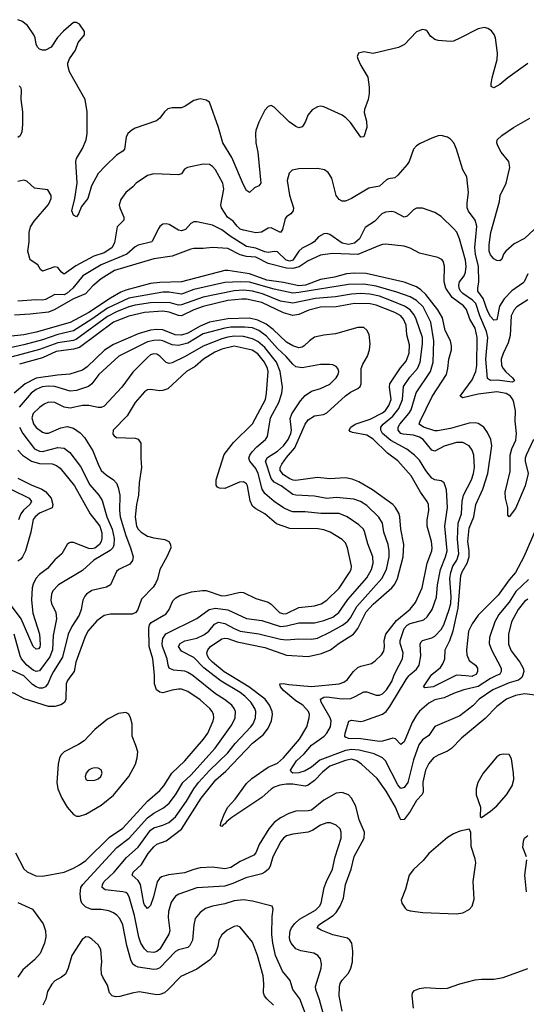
# Model space of a CAD drawing. Header units: inches. Extents: x 1839270 to 1929235, y 762242 to 910350.
# Tile 58 of 256: x 1872603 to 1875881, y 797875 to 804247. Entities that reach past the tile are written whole.
import ezdxf

# ---------------------------------------------------------------- set-up
doc = ezdxf.new("R2010")
doc.units = ezdxf.units.IN
doc.header["$MEASUREMENT"] = 0
doc.layers.add('B8779', color=7, linetype='Continuous')
doc.layers.add('B8870', color=7, linetype='Continuous')

msp = doc.modelspace()

# ---------------------------------------------------------------- linework, layer by layer
at = {"layer": 'B8779', "color": 5}
for points, elevation in [([(1872933.2, 800000), (1872911.1, 799970), (1872904.1, 799950), (1872902.4, 799850), (1872891.7, 799828.3), (1872870, 799814.2), (1872830, 799802.9), (1872790, 799802.4), (1872631.9, 799851.9), (1872570, 799886.8), (1872550, 799892.2), (1872490, 799897.4), (1872430, 799885.1), (1872410, 799886.3), (1872390, 799894.7), (1872370, 799913.6), (1872357.7, 799950), (1872356.7, 800000)], 880), ([(1872576.1, 798856.1), (1872630, 798752.2), (1872651.9, 798731.9), (1872707.3, 798707.3), (1872750, 798703.6), (1872890, 798731.1), (1872950, 798756.8), (1872990, 798777.7), (1873030, 798806), (1873183.9, 798956.1), (1873270, 799014.6), (1873430, 799189.5), (1873510, 799258), (1873536.1, 799290), (1873588.2, 799371.8), (1873671.2, 799450), (1873791.9, 799590), (1873819.2, 799630), (1873854.9, 799710), (1873859.5, 799730), (1873857.3, 799750), (1873849.1, 799770), (1873833.7, 799790), (1873770, 799845.9), (1873690, 799899.1), (1873650, 799914.6), (1873630, 799914.6), (1873590, 799908.4), (1873530, 799891.2), (1873510, 799894.3), (1873488.5, 799910), (1873475.6, 799950), (1873474.2, 800000)], 880), ([(1872807.1, 800000), (1872786, 799954), (1872769.7, 799930.3), (1872750, 799921.5), (1872730, 799922), (1872709, 799929), (1872684.9, 799944.9), (1872630, 799999.9)], 860), ([(1874475.1, 797750), (1874414.9, 797910), (1874369.8, 797970), (1874352.3, 798030), (1874303.4, 798090), (1874258.7, 798190), (1874240.4, 798270), (1874233.3, 798326.7), (1874237, 798443), (1874242.9, 798490), (1874236, 798510), (1874110, 798543.1), (1874050, 798551.3), (1873990, 798544.2), (1873930, 798525), (1873849.5, 798510.5), (1873804.5, 798495.5), (1873770.3, 798470), (1873739, 798430), (1873729.2, 798390), (1873721.3, 798290), (1873704.7, 798255.3), (1873690, 798242), (1873630, 798228.4), (1873610, 798217.5), (1873510, 798111.2), (1873490, 798102.4), (1873470, 798099.9), (1873370, 798115), (1873350, 798123.7), (1873335.9, 798135.9), (1873322.8, 798162.8), (1873296.7, 798256.7), (1873271.1, 798390), (1873250, 798429.7), (1873232, 798452), (1873210, 798467.9), (1873179.7, 798479.7), (1873130, 798487.8), (1873070, 798488.2), (1873030, 798503), (1873005.7, 798530), (1872998.7, 798550), (1872994.1, 798590), (1872999.1, 798630), (1873010.6, 798650), (1873230.9, 798889.1), (1873310.5, 798949.5), (1873430, 799081.8), (1873470, 799111.7), (1873533.5, 799146.5), (1873570, 799176.8), (1873610.9, 799230), (1873659.4, 799310), (1873710, 799359), (1873867.1, 799532.9), (1873976, 799684), (1873998, 799730), (1873998.7, 799770), (1873991.4, 799790), (1873975.5, 799810), (1873927.5, 799847.5), (1873870, 799884.1), (1873724.6, 800000)], 860), ([(1874570, 797803.7), (1874543.2, 797903.2), (1874517.9, 797970), (1874517, 797990), (1874553.8, 798110), (1874555.3, 798135.3), (1874548.7, 798168.7), (1874531.8, 798191.8), (1874506.2, 798206.2), (1874421.4, 798221.4), (1874390, 798234.6), (1874358.5, 798270), (1874349.9, 798290), (1874347.5, 798310), (1874352.4, 798350), (1874361.5, 798370), (1874382.5, 798397.5), (1874414.3, 798425.7), (1874516.5, 798483.5), (1874542.6, 798510), (1874552.9, 798530), (1874573.7, 798630), (1874588.2, 798670), (1874627.3, 798750), (1874643.1, 798830), (1874681.8, 798950), (1874683.9, 798990), (1874675.6, 799010), (1874650, 799035.3), (1874613.2, 799050), (1874590, 799049.8), (1874550, 799035), (1874498.5, 799001.5), (1874470, 798988.7), (1874370, 798976.5), (1874330, 798964.4), (1874309.2, 798950), (1874292, 798928), (1874241.3, 798830), (1874223.2, 798770), (1874211.8, 798750), (1874190, 798730.6), (1874170, 798720.2), (1874065.9, 798694.1), (1873982.6, 798657.4), (1873930, 798640.7), (1873750, 798628.4), (1873631.6, 798588.4), (1873610, 798575.3), (1873583.7, 798536.3), (1873565, 798475), (1873563.7, 798436.3), (1873573.2, 798350), (1873568, 798330), (1873510, 798231.5), (1873490, 798216.3), (1873470, 798209.3), (1873430, 798213.8), (1873410, 798234.2), (1873386.3, 798270), (1873373.6, 798310), (1873346.4, 798450), (1873311.4, 798571.4), (1873300.3, 798590), (1873290, 798597.9), (1873270, 798603.4), (1873155, 798615), (1873136.1, 798630), (1873138, 798650), (1873150, 798670.9), (1873214.9, 798730), (1873293.9, 798826.1), (1873368.4, 798891.6), (1873450, 799002.1), (1873470, 799016.6), (1873530, 799035.5), (1873567.3, 799052.7), (1873610, 799088.3), (1873683.1, 799190), (1873728.9, 799270), (1873758.9, 799310), (1873830, 799389), (1873950, 799502.5), (1873996.2, 799563.8), (1874099.2, 799670), (1874113, 799690), (1874128.6, 799730), (1874130.5, 799770), (1874123.4, 799790), (1874097.3, 799830), (1874059.9, 799870), (1874030, 799893.3), (1873905.6, 799965.6), (1873861.9, 800000)], 840), ([(1874688.3, 797830), (1874670.6, 797930), (1874671.3, 797988.7), (1874677, 798010), (1874688.8, 798031.2), (1874730, 798075.6), (1874745.7, 798110), (1874755.4, 798150), (1874758.6, 798218.6), (1874752, 798270), (1874739.7, 798290), (1874723.3, 798303.3), (1874630, 798324.5), (1874553.9, 798353.9), (1874528.5, 798370), (1874538, 798390), (1874631.2, 798448.8), (1874650.5, 798470), (1874675.4, 798510), (1874697.9, 798562.1), (1874711.5, 798650), (1874746.6, 798750), (1874767.7, 798832.3), (1874831.2, 798950), (1874833.7, 798990), (1874799, 799070), (1874777, 799157), (1874750.7, 799210), (1874730, 799229.8), (1874690, 799245), (1874650, 799240.8), (1874570, 799196), (1874490, 799132.5), (1874470, 799126.8), (1874390, 799124.6), (1874344.2, 799110), (1874290, 799082.8), (1874250, 799051.2), (1874215.8, 799010), (1874152.6, 798910), (1874130, 798855.4), (1874118.7, 798841.3), (1874030, 798798.5), (1873970, 798760.6), (1873930, 798751.4), (1873850, 798762.3), (1873770, 798757.4), (1873730, 798748.2), (1873670, 798725.7), (1873566.1, 798713.9), (1873520.9, 798699.1), (1873507, 798690), (1873492.7, 798667.3), (1873469.4, 798570.6), (1873450, 798515.1), (1873430, 798494.5), (1873410, 798518.4), (1873406.6, 798530), (1873385.3, 798650), (1873370, 798676.2), (1873331, 798710), (1873336.4, 798730), (1873390, 798779.4), (1873434.7, 798850), (1873470, 798894.1), (1873490, 798910.8), (1873550, 798932.4), (1873650.5, 799009.5), (1873777.7, 799210), (1873872.5, 799327.5), (1873936.4, 799383.6), (1874110, 799566.1), (1874179.3, 799620.7), (1874210, 799661.5), (1874232.1, 799710), (1874238.1, 799750), (1874235.4, 799770), (1874219, 799810), (1874191.7, 799850), (1874085.8, 799930), (1873969.3, 800000)], 820), ([(1876006.2, 799866.2), (1875870, 799884.6), (1875810, 799872.6), (1875753.6, 799850), (1875690, 799803.4), (1875614.5, 799725.5), (1875462.3, 799597.7), (1875395.8, 799530), (1875370, 799512.8), (1875310, 799488.2), (1875279.6, 799470), (1875250, 799433.5), (1875228.9, 799390), (1875212.3, 799312.3), (1875213.6, 799250), (1875206.5, 799233.5), (1875170, 799193.8), (1875130, 799122.6), (1875090, 799071.8), (1875070, 799069.7), (1875061.8, 799081.7), (1875034.7, 799150), (1874974.9, 799254.9), (1874915.9, 799335.8), (1874815, 799430), (1874785, 799450), (1874750, 799460.7), (1874710, 799453.9), (1874610, 799415.6), (1874561.9, 799378.1), (1874510, 799322.8), (1874470, 799294), (1874450, 799287.7), (1874370, 799300.1), (1874330, 799299.6), (1874286.4, 799293.6), (1874250, 799281.3), (1874230, 799268.1), (1874170, 799212.5), (1873975.4, 799084.6), (1873942.2, 799057.8), (1873930, 799042), (1873920.9, 799039.1), (1873910, 799026.6), (1873907, 799027), (1873902, 799030), (1873903.7, 799050), (1873927.4, 799110), (1873949.9, 799150), (1873997.2, 799202.8), (1874070, 799305.1), (1874104.5, 799335.5), (1874209.7, 799410.3), (1874270, 799436.6), (1874308.8, 799470), (1874412.6, 799590), (1874459.9, 799670), (1874476, 799730), (1874477.5, 799750), (1874472.2, 799770), (1874435, 799810), (1874390, 799838.8), (1874310, 799906.8), (1874289.8, 799930), (1874287, 799950), (1874308.2, 799951.8), (1874344.4, 799944.4), (1874490, 799932.8), (1874670, 799950.1), (1874699.5, 799960.5), (1874723.2, 799976.8), (1874740.5, 800000)], 780), ([(1875855.2, 800000), (1875851.9, 799990), (1875830, 799973.5), (1875770, 799956.6), (1875663.2, 799910), (1875576.3, 799850), (1875533.8, 799806.2), (1875450, 799742.5), (1875290, 799674), (1875250, 799614), (1875210, 799586), (1875185.2, 799554.8), (1875150, 799457.7), (1875113.8, 799310), (1875090, 799277.6), (1875070, 799272), (1875050, 799294.5), (1874970, 799449.8), (1874949.9, 799469.9), (1874896.1, 799496.1), (1874799.2, 799519.2), (1874750, 799523.3), (1874710, 799518.3), (1874544, 799456), (1874490, 799409.9), (1874450, 799386), (1874410, 799372.3), (1874370.9, 799370.9), (1874358.7, 799378.7), (1874354, 799390), (1874394, 799450), (1874443.1, 799496.9), (1874490, 799551.9), (1874572.4, 799610), (1874590, 799630.3), (1874613.3, 799670), (1874617.9, 799710), (1874612.3, 799730), (1874553.1, 799830), (1874548.8, 799850), (1874570, 799862.2), (1874590, 799865.3), (1874690, 799852.7), (1874744.8, 799855.2), (1874773.8, 799866.2), (1874830, 799898.2), (1874850, 799897.8), (1874910, 799875.6), (1874930, 799876.3), (1874950, 799885), (1874975.6, 799910), (1875010, 799963.2), (1875024.5, 800000)], 760), ([(1875683.9, 800000), (1875650, 799984.6), (1875570, 799931.1), (1875475.8, 799910), (1875410, 799887.6), (1875350, 799857.8), (1875290, 799845.6), (1875250, 799823.2), (1875190, 799771.2), (1875170, 799745.7), (1875142.2, 799697.8), (1875090, 799573.5), (1875070, 799557.4), (1875033.5, 799593.5), (1875017.7, 799597.7), (1874950, 799577.2), (1874930, 799575.6), (1874810, 799593.4), (1874730, 799596), (1874710, 799604.2), (1874707.3, 799610), (1874708.4, 799630), (1874732.3, 799707.8), (1874750, 799713.4), (1874810, 799706.4), (1874830, 799709.4), (1874950, 799752.5), (1874973.1, 799770), (1874997.6, 799802.5), (1875102.4, 799977.6), (1875121.4, 800000)], 740), ([(1875421.5, 800000), (1875278, 799930), (1875224, 799924), (1875216, 799930), (1875263, 800000)], 720), ([(1875535.7, 800000), (1875530, 799997.1), (1875488.9, 800000)], 720), ([(1875881.5, 798830), (1875858.5, 798890), (1875861.8, 798930), (1875869.8, 798950), (1875890, 798967.8)], 780), ([(1875882.4, 798602.4), (1875870.8, 798710), (1875883.8, 798810)], 780), ([(1872590, 798534.3), (1872685.7, 798490), (1872755.5, 798395.5), (1872770.2, 798350.2), (1872771.1, 798311.1), (1872763.7, 798270), (1872735.4, 798204.6), (1872698.1, 798161.9), (1872622.7, 798097.3), (1872590.1, 798049.9)], 860), ([(1874245.8, 797870), (1874202, 797910), (1874186.8, 797930), (1874179.9, 797950), (1874182.7, 798010), (1874179.2, 798059.2), (1874142.2, 798190), (1874110, 798276.9), (1874030, 798374.7), (1874010, 798383.5), (1873990, 798379.7), (1873945.1, 798354.9), (1873910, 798325.6), (1873891.4, 798290), (1873885.6, 798250), (1873871.9, 798210), (1873859.3, 798190), (1873830, 798161.1), (1873750, 798102.8), (1873644.7, 798055.3), (1873564.4, 797970), (1873538.9, 797950), (1873510, 797938.7), (1873490, 797936.5), (1873375.8, 797955.8), (1873330, 797947.8), (1873250, 797924.7), (1873223.7, 797923.7), (1873200.7, 797930), (1873183, 797950), (1873170, 797998), (1873139.7, 798050), (1873132.8, 798070), (1873129.7, 798110), (1873134, 798150), (1873127.8, 798230), (1873110, 798260.7), (1873070, 798297), (1873050, 798309.5), (1873030, 798312.3), (1873006.4, 798293.6), (1872940.5, 798190), (1872916.4, 798110), (1872898.4, 798070), (1872873.4, 798050), (1872830, 798026), (1872810, 798005.1), (1872783, 797957), (1872771.3, 797908.7), (1872752.2, 797870)], 880), ([(1875149.9, 797850), (1875142.3, 797930), (1875144.8, 797950), (1875156.4, 797963.6), (1875190, 797978.2), (1875230, 797983.6), (1875323.7, 797976.3), (1875370, 797980.5), (1875450, 798007), (1875550, 798032.4), (1875590, 798037.8), (1875670, 798038.2), (1875730.6, 798049.4), (1875890, 798107.2)], 780)]:
    msp.add_lwpolyline(points, dxfattribs=dict(at, elevation=elevation))
for points, elevation in [([(1873290, 799764), (1873241.8, 799758.2), (1873170, 799719.7), (1873090, 799654.5), (1873019.8, 799580.2), (1872983.9, 799556.1), (1872891.6, 799510), (1872871.3, 799490), (1872861.2, 799470), (1872851.6, 799428.4), (1872844, 799310), (1872850.2, 799270), (1872875, 799210), (1872910, 799150.3), (1872950, 799103.7), (1872970, 799093.4), (1872990, 799091.7), (1873030, 799105), (1873130, 799163.5), (1873210, 799229.2), (1873309.1, 799350), (1873351.3, 799430), (1873363.7, 799470), (1873366.8, 799510), (1873355.3, 799550), (1873329.7, 799610), (1873329.7, 799690), (1873320.4, 799730), (1873310, 799753)], 920), ([(1875730, 799494.5), (1875710, 799489.7), (1875690, 799477.7), (1875601.5, 799370), (1875567.2, 799310), (1875556.6, 799270), (1875555.6, 799230), (1875583.7, 799150), (1875582, 799090), (1875590, 799084.7), (1875650, 799124.4), (1875690, 799159.5), (1875753.3, 799230), (1875789.8, 799290), (1875799.4, 799330), (1875797.7, 799370), (1875784.7, 799464.7), (1875770, 799491.3)], 820), ([(1873090, 799405.7), (1873070, 799401.7), (1873048.5, 799390), (1873032.2, 799370), (1873026, 799350), (1873030.4, 799330.4), (1873044.5, 799324.5), (1873090, 799324.7), (1873110, 799333.7), (1873127.8, 799350), (1873136.3, 799370), (1873130, 799391.8), (1873110, 799403)], 940), ([(1875510, 799008), (1875450, 798995.1), (1875410, 798978.4), (1875370, 798954.7), (1875250, 798851.3), (1875213.8, 798806.2), (1875150, 798747.6), (1875123.6, 798710), (1875098.9, 798621.1), (1875070.8, 798550), (1875074.8, 798530), (1875096.7, 798496.7), (1875106.9, 798486.9), (1875130, 798479.3), (1875210.3, 798470.3), (1875430, 798460.9), (1875470, 798467.2), (1875510, 798488.7), (1875529.7, 798510), (1875544.1, 798555.9), (1875536.8, 798670), (1875553.6, 798790), (1875550, 798816), (1875524.4, 798895.6), (1875522, 798990)], 820)]:
    msp.add_lwpolyline(points, close=True, dxfattribs=dict(at, elevation=elevation))
at = {"layer": 'B8870', "color": 5}
for points, elevation in [([(1875890, 803962.9), (1875760.4, 803870), (1875710, 803827.3), (1875670, 803806), (1875654, 803814), (1875652.9, 803832.9), (1875660.5, 803870), (1875692.8, 803990), (1875694.7, 804030), (1875680.5, 804130), (1875672.2, 804152.2), (1875655.6, 804175.6), (1875631.4, 804191.4), (1875610, 804196.2), (1875570, 804187.6), (1875450, 804127.3), (1875410, 804109.4), (1875390, 804106), (1875310, 804113.2), (1875290, 804119), (1875261.5, 804141.5), (1875242, 804170), (1875230, 804179), (1875210, 804184), (1875170, 804169), (1875093, 804087), (1875053.3, 804066.7), (1874890, 804029.2), (1874830, 804039), (1874794, 804030), (1874786, 804010), (1874790, 803994), (1874810.7, 803950), (1874855.6, 803875.6), (1874863.6, 803810), (1874863.1, 803770), (1874856.5, 803730), (1874833.5, 803666.5), (1874832.3, 803647.7), (1874846.3, 803590), (1874849, 803550), (1874830, 803489), (1874810, 803487), (1874742.5, 803582.5), (1874713.1, 803613.1), (1874689.1, 803629.1), (1874570, 803684.2), (1874550, 803687.4), (1874530, 803684.4), (1874495.9, 803664.1), (1874467.1, 803630), (1874452.5, 803587.5), (1874437.8, 803562.2), (1874430, 803553.3), (1874410, 803548.3), (1874390, 803555.1), (1874346, 803586), (1874250, 803681.6), (1874230, 803691.8), (1874210, 803686.6), (1874190, 803662.7), (1874150, 803584.5), (1874130.2, 803530), (1874127.7, 803510), (1874130.2, 803450), (1874143.2, 803390), (1874162.6, 803190), (1874150, 803171.8), (1874121.1, 803158.9), (1874090, 803129.6), (1874070, 803142.9), (1874050, 803178.4), (1873975.8, 803355.8), (1873916.5, 803450), (1873890, 803549.5), (1873830, 803714.5), (1873810, 803727.3), (1873770, 803736.2), (1873730, 803725.1), (1873672.8, 803687.2), (1873650, 803677.6), (1873590, 803676.9), (1873561, 803670), (1873539.1, 803650), (1873510.6, 803610), (1873488, 803592), (1873350, 803544.7), (1873327.8, 803532.2), (1873303.1, 803510), (1873292.2, 803487.8), (1873280.3, 803410), (1873270, 803396.9), (1873230, 803369.7), (1873157.4, 803302.6), (1873110, 803251.3), (1873067.9, 803172.1), (1873044.6, 803090), (1873002.7, 803037.3), (1872983.1, 802990), (1872970, 802972), (1872950, 802981.6), (1872939.8, 803010), (1872960.2, 803090), (1872974.3, 803190), (1872966.3, 803330), (1872970.8, 803350), (1873010, 803414), (1873032.5, 803470), (1873038.9, 803510), (1873038.8, 803650), (1873026, 803730), (1872926, 803910), (1872914, 803950), (1872914.5, 803965.5), (1872925.1, 803994.9), (1872964, 804050), (1872980.2, 804099.8), (1873022, 804150), (1873022, 804170), (1872990, 804219), (1872970, 804229), (1872950, 804229.2), (1872886.2, 804173.8), (1872847.7, 804132.3), (1872806, 804070), (1872770.4, 804049.6), (1872750, 804049.4), (1872730, 804057.2), (1872717.2, 804070), (1872709.2, 804090), (1872702.7, 804130), (1872693.2, 804150), (1872652.7, 804210), (1872617.7, 804237.7), (1872590, 804247.3)], 620), ([(1872599, 803819), (1872607.3, 803810), (1872612.5, 803792.5), (1872610.4, 803730), (1872621.1, 803650), (1872621.5, 803570), (1872617.6, 803522.4), (1872605.1, 803494.9), (1872590, 803485.1)], 620), ([(1875930.7, 802889.3), (1875870, 802831.7), (1875802.2, 802797.8), (1875748.4, 802750), (1875734, 802730), (1875723, 802697), (1875710, 802687), (1875690, 802689.6), (1875670, 802699.7), (1875650, 802725.1), (1875641.5, 802750), (1875641.5, 802790), (1875650.4, 802870), (1875706.6, 803070), (1875712.4, 803110), (1875749.8, 803190), (1875775, 803290), (1875767.7, 803330), (1875718.6, 803390), (1875695.6, 803430), (1875691.1, 803450), (1875693, 803470), (1875721.5, 803498.5), (1875798.7, 803550), (1875903, 803610)], 620), ([(1875890, 802603.5), (1875867.2, 802550), (1875858.9, 802541.1), (1875788.1, 802491.9), (1875738.2, 802441.8), (1875707.4, 802392.6), (1875690, 802304.5), (1875670, 802302.7), (1875650, 802326), (1875630, 802362.8), (1875602.1, 802442.1), (1875567.2, 802490), (1875566.2, 802510), (1875573.5, 802550), (1875571.3, 802650), (1875551.3, 802730), (1875548, 802772), (1875560.9, 802910), (1875550.4, 802950.4), (1875507.2, 803007.2), (1875497.8, 803030), (1875497.2, 803062.8), (1875506, 803130), (1875496, 803230), (1875470, 803275.3), (1875429.6, 803410), (1875411.1, 803451.1), (1875390, 803475.1), (1875370, 803486.6), (1875330, 803496.9), (1875310, 803495.1), (1875270, 803481.6), (1875193.5, 803446.5), (1875170.7, 803430), (1875150, 803409), (1875122, 803330), (1875110.4, 803310), (1875050, 803240.7), (1875030, 803224.2), (1874990, 803216.9), (1874976.3, 803210), (1874930.2, 803169.8), (1874862.6, 803157.5), (1874750, 803089.8), (1874710, 803072.6), (1874690, 803073), (1874670, 803083.6), (1874650, 803109.5), (1874622.5, 803222.5), (1874598.9, 803258.9), (1874575.6, 803275.6), (1874530, 803285.1), (1874410, 803281.3), (1874366.4, 803273.6), (1874345.7, 803254.3), (1874334.4, 803205.6), (1874348.2, 803111.8), (1874374.4, 803030), (1874372.6, 803010), (1874357, 802990), (1874328.1, 802971.9), (1874320.1, 802959.9), (1874302.3, 802890), (1874290, 802869.8), (1874230, 802900.4), (1874210, 802898.3), (1874167.8, 802872.2), (1874130, 802867.1), (1874050, 802884.5), (1874030, 802892.3), (1874010.7, 802910), (1873983.3, 802943.3), (1873948.3, 802970), (1873908.2, 803030), (1873904.5, 803050), (1873923, 803150), (1873918.1, 803190), (1873870, 803274.7), (1873850, 803297.4), (1873830, 803309.7), (1873790, 803312.6), (1873688.2, 803291.8), (1873670, 803279), (1873650.3, 803249.7), (1873630, 803242.4), (1873471.2, 803248.8), (1873430, 803238), (1873357.1, 803190), (1873335.1, 803164.9), (1873290, 803129.6), (1873256.3, 803083.7), (1873246.5, 803050), (1873250.3, 803030), (1873276, 802970), (1873275.8, 802950), (1873233.2, 802906.8), (1873216.4, 802803.6), (1873198.5, 802770), (1873150, 802738.9), (1873083, 802717.1), (1872965.6, 802654.4), (1872890, 802601.4), (1872873.6, 802613.6), (1872850, 802643.1), (1872830, 802647.3), (1872750, 802619.5), (1872738, 802630), (1872720.5, 802660.5), (1872670, 802692.7), (1872655.1, 802750), (1872664.5, 802810), (1872663.8, 802870), (1872673.7, 802906.3), (1872696.4, 802943.6), (1872790, 803050.8), (1872807, 803090), (1872806.6, 803110), (1872785.2, 803145.2), (1872698, 803158), (1872650, 803202.7), (1872630, 803209.3), (1872590, 803200.9)], 640), ([(1875890, 802434.1), (1875820.2, 802390), (1875801.4, 802370), (1875783.1, 802330), (1875776.2, 802203.8), (1875763.4, 802156.6), (1875730, 802086.6), (1875718.8, 802050), (1875721.2, 802010), (1875730.1, 801990), (1875748, 801968), (1875791.1, 801930), (1875803.7, 801910), (1875790, 801900.4), (1875694.1, 801914.1), (1875650, 801912.2), (1875630, 801924.2), (1875618.6, 802050), (1875631.2, 802190), (1875623.9, 802230), (1875579.3, 802330), (1875553.3, 802410), (1875532.7, 802432.7), (1875470, 802475.2), (1875455.2, 802490), (1875446.5, 802510), (1875444.2, 802530), (1875448.4, 802550), (1875479.4, 802590), (1875487.5, 802612.5), (1875491.9, 802650), (1875487.5, 802690), (1875449.5, 802829.5), (1875431.2, 802871.2), (1875412.8, 802892.8), (1875330, 802972.8), (1875290, 803000.5), (1875210, 803028.2), (1875170, 803028.2), (1875150, 803017.4), (1875110, 802975.1), (1875090, 802969.7), (1875030, 803001.4), (1875010, 803006.4), (1874970, 803001.7), (1874946.4, 802990), (1874899, 802941), (1874838.6, 802901.4), (1874800.6, 802830), (1874770, 802801.6), (1874730, 802793), (1874690, 802801.4), (1874610, 802858.2), (1874590, 802863.5), (1874570, 802862.2), (1874537.2, 802842.8), (1874507.5, 802810), (1874490, 802798), (1874430, 802769.2), (1874410, 802749.1), (1874370.1, 802690), (1874350, 802683.9), (1874327.5, 802690), (1874270, 802744.3), (1874250, 802747.4), (1874210, 802741.6), (1874190, 802744.8), (1874130, 802769), (1874070, 802780.5), (1873965.4, 802845.4), (1873910, 802886.4), (1873850, 802917), (1873750, 802939.8), (1873730, 802938.2), (1873710, 802928.2), (1873674.9, 802890), (1873650, 802880.4), (1873630, 802885.3), (1873570, 802921.6), (1873550, 802925.8), (1873530, 802923.9), (1873510.2, 802909.8), (1873502.1, 802897.9), (1873457, 802810), (1873370, 802788.3), (1873350, 802777.7), (1873295.9, 802730), (1873130, 802660.8), (1873043.9, 802610), (1873010.7, 802589.3), (1872945.9, 802510), (1872910, 802478.5), (1872890, 802467.4), (1872830, 802469.9), (1872770, 802435.9), (1872750, 802431.7), (1872710, 802433.4), (1872590, 802426)], 660), ([(1875926.5, 801530), (1875879, 801430), (1875874.2, 801410), (1875873.9, 801390), (1875892, 801310), (1875874, 801230), (1875810, 801082.9), (1875769.2, 801029.2), (1875761.6, 801041.6), (1875761.5, 801090), (1875745.7, 801150), (1875743.4, 801190), (1875777, 801323), (1875776.6, 801430), (1875787.6, 801470), (1875813.4, 801526.7), (1875817.7, 801570), (1875809.6, 801650), (1875810, 801716), (1875801, 801770), (1875793.2, 801790), (1875777.9, 801810), (1875750, 801827.6), (1875690, 801839.2), (1875570, 801823.4), (1875470, 801800.6), (1875452.4, 801810), (1875530, 801917.5), (1875554.3, 801970), (1875560.6, 802010), (1875563.9, 802190), (1875550.3, 802250), (1875514.7, 802310), (1875492.8, 802372.8), (1875474.9, 802394.9), (1875401.4, 802450), (1875360.5, 802510), (1875348.4, 802550), (1875351.3, 802651.3), (1875343.6, 802683.6), (1875334.5, 802694.5), (1875308.7, 802708.7), (1875190, 802736.1), (1875130, 802768.5), (1875090, 802782.5), (1874970, 802794.1), (1874950, 802793.4), (1874930, 802786.3), (1874790, 802727.4), (1874626, 802734), (1874550, 802723.6), (1874470, 802686.2), (1874411.7, 802648.3), (1874370, 802636.8), (1874330, 802639.2), (1874210, 802670.3), (1874130, 802709.9), (1874070, 802715.4), (1874030, 802725.9), (1873950, 802765.6), (1873850, 802774), (1873790, 802767), (1873730, 802766.7), (1873710, 802762.8), (1873590, 802716.9), (1873470, 802698.6), (1873216, 802624), (1873130.2, 802570), (1873075.7, 802524.3), (1873027.9, 802472.1), (1872950, 802439.9), (1872825.7, 802370), (1872790, 802354.9), (1872670, 802341), (1872570, 802335.5)], 680), ([(1875263, 800000), (1875269.7, 800010), (1875324.7, 800055.3), (1875341.6, 800078.4), (1875352.8, 800110), (1875356.8, 800170), (1875386.1, 800230), (1875407, 800293), (1875440.5, 800439.5), (1875456.6, 800650), (1875465.7, 800674.3), (1875497.8, 800730), (1875510.9, 800770), (1875511.8, 800810), (1875503.1, 800870), (1875510, 800956.4), (1875542, 801030), (1875553.9, 801110), (1875598.9, 801210), (1875632.3, 801310), (1875658.4, 801490), (1875652.3, 801530), (1875630, 801575.6), (1875605.8, 801610), (1875570, 801633.2), (1875550, 801638), (1875510, 801636.2), (1875390, 801600.7), (1875306.2, 801586.2), (1875290, 801586.1), (1875216.4, 801610), (1875187.7, 801630), (1875193.8, 801650), (1875271.9, 801808.1), (1875363.6, 801950), (1875374, 801990), (1875378.5, 802050), (1875395.9, 802110), (1875397, 802137), (1875391.1, 802170), (1875356.8, 802236.8), (1875338.3, 802318.3), (1875308.5, 802370), (1875230, 802469.9), (1875198.7, 802498.7), (1875170, 802517.5), (1875090, 802548.2), (1874845.3, 802605.3), (1874770, 802607.5), (1874718, 802602), (1874638.9, 802581.1), (1874550, 802566.8), (1874451.6, 802528.4), (1874410, 802524.2), (1874310, 802545.9), (1874201.9, 802561.9), (1874090, 802602.4), (1873950, 802624.9), (1873930, 802624.5), (1873650, 802551.6), (1873510, 802546.5), (1873450, 802539.5), (1873290, 802497.2), (1873256.7, 802483.3), (1873190, 802445.7), (1873050, 802351.3), (1872930, 802287.5), (1872710, 802224.4), (1872628.6, 802208.6), (1872530, 802197.3)], 720), ([(1875121.4, 800000), (1875129.9, 800010), (1875170, 800043), (1875186.6, 800070), (1875199, 800130), (1875193.2, 800206.8), (1875200, 800220), (1875209.9, 800230.1), (1875270, 800245.9), (1875290, 800258.6), (1875330, 800301.6), (1875346.3, 800330), (1875382.6, 800430), (1875391.4, 800470), (1875394.7, 800514.7), (1875386.8, 800630), (1875392, 800670), (1875406.1, 800710), (1875431.1, 800750), (1875444.4, 800790), (1875435.1, 800884.9), (1875439.6, 800990), (1875461.2, 801050), (1875465.7, 801130), (1875473.4, 801170), (1875525.9, 801270), (1875539.3, 801310), (1875546.5, 801350), (1875540.6, 801430), (1875530, 801460.5), (1875510, 801488.4), (1875471.1, 801511.1), (1875430, 801512), (1875350, 801487.5), (1875290, 801455.3), (1875270, 801460.3), (1875212.5, 801530), (1875190, 801544.5), (1875150, 801558.8), (1875084.6, 801564.6), (1875069, 801570), (1875052.1, 801590), (1875052.5, 801610), (1875061.6, 801630), (1875121.2, 801698.8), (1875136.6, 801723.4), (1875167.9, 801832.1), (1875260.4, 801970), (1875278.6, 802030), (1875283.1, 802170), (1875262.1, 802290), (1875214.2, 802390), (1875171.1, 802430), (1875130, 802453.3), (1875044, 802484), (1874910, 802522.4), (1874830, 802536.3), (1874730, 802533.3), (1874410, 802481.1), (1874370, 802478.5), (1874250, 802503.7), (1874090, 802548.1), (1874030, 802551.7), (1873930, 802547.4), (1873730, 802501.7), (1873650, 802471.5), (1873570, 802483.3), (1873530, 802484), (1873310, 802444.7), (1873170, 802380.8), (1873070, 802309.4), (1872950, 802233.1), (1872850.3, 802209.7), (1872750, 802175.1), (1872630, 802142.4), (1872530, 802121.3)], 740), ([(1875024.5, 800000), (1875036.4, 800030), (1875080.2, 800110), (1875083.4, 800150), (1875065.4, 800210), (1875064.1, 800230), (1875090, 800307.5), (1875110, 800328.9), (1875130, 800340.3), (1875217.1, 800362.9), (1875238.3, 800381.7), (1875271.5, 800430), (1875300.5, 800510), (1875307.2, 800590), (1875325.7, 800690), (1875358.7, 800770), (1875368.2, 800810), (1875354.3, 800970), (1875369.9, 801090), (1875363.6, 801203.6), (1875349.8, 801249.8), (1875330, 801262), (1875290, 801268.8), (1875270, 801279.3), (1875230, 801329.8), (1875190, 801395.9), (1875157.7, 801430), (1875107, 801467), (1875004.3, 801524.3), (1874949.4, 801570), (1874939, 801590), (1874939.7, 801610), (1874953.6, 801630), (1875018, 801682), (1875055.3, 801730), (1875078.9, 801790), (1875086.8, 801873.2), (1875126.4, 801933.6), (1875176, 801990), (1875193.7, 802030), (1875209.5, 802150), (1875209, 802190), (1875169.1, 802310), (1875156.2, 802336.2), (1875130, 802369.9), (1875092.8, 802392.8), (1875008.7, 802428.7), (1874930, 802457.6), (1874869.4, 802470.6), (1874810, 802474.9), (1874750, 802471.8), (1874645.4, 802454.6), (1874516.2, 802443.7), (1874370, 802412.5), (1874290, 802425.9), (1874173.7, 802473.7), (1874108.4, 802490), (1874050, 802496.5), (1873990, 802493.1), (1873790, 802452.1), (1873650, 802401), (1873630, 802400.4), (1873570, 802416.2), (1873450, 802413.9), (1873350, 802400.1), (1873310, 802388.2), (1873230, 802357.1), (1873170, 802327.3), (1872970, 802178.9), (1872950, 802170.6), (1872850, 802155.2), (1872730, 802112.6), (1872554.8, 802065.2)], 760), ([(1874740.5, 800000), (1874763, 800030), (1874790, 800054.6), (1874810, 800064.3), (1874878.5, 800081.5), (1874903, 800097), (1874942.8, 800137.2), (1874958.4, 800161.6), (1874963.2, 800190), (1874961.5, 800230), (1874971.8, 800270), (1875040.1, 800359.9), (1875128.6, 800431.4), (1875164.1, 800475.9), (1875206.3, 800570), (1875240.2, 800730), (1875269.9, 800810), (1875272.7, 800830), (1875268.1, 800870), (1875239.3, 800970), (1875239.9, 801010), (1875249.3, 801070), (1875247.9, 801110), (1875239.9, 801130), (1875195.2, 801190), (1875135.8, 801295.8), (1875050, 801391.8), (1874982.1, 801442.1), (1874890, 801532.8), (1874850, 801557.5), (1874756.4, 801576.4), (1874742, 801582), (1874735.1, 801590), (1874746.4, 801610), (1874774, 801630), (1874870, 801661.6), (1874950, 801702.2), (1874970, 801718.4), (1874992.3, 801750), (1875005.6, 801790), (1874995, 801870), (1874997.6, 801890), (1875066.8, 801993.2), (1875103.2, 802036.8), (1875123.7, 802090), (1875124.1, 802144.1), (1875108.7, 802208.7), (1875103.1, 802270), (1875086.7, 802310), (1875068.1, 802330), (1875030, 802351.7), (1874910, 802399.6), (1874870, 802409.3), (1874770, 802409.9), (1874650, 802388.6), (1874550, 802386.5), (1874473.1, 802366.9), (1874410, 802339.5), (1874370, 802333.5), (1874310, 802351), (1874170, 802417.8), (1874070, 802438.4), (1874040.5, 802439.6), (1873950, 802430.5), (1873790, 802391.4), (1873730, 802369.3), (1873650, 802331.6), (1873630, 802332), (1873570, 802354.4), (1873530, 802360), (1873410, 802352.5), (1873310, 802329), (1873210, 802288.9), (1872990, 802126.1), (1872950, 802114.1), (1872839.3, 802100.7), (1872750, 802059.9), (1872601, 802019)], 780), ([(1873969.3, 800000), (1873926, 800026), (1873849.4, 800090), (1873829.5, 800110), (1873818.6, 800130), (1873814.3, 800150), (1873819.9, 800170), (1873836.7, 800190), (1873910, 800240.6), (1873930, 800245.1), (1873950, 800243.1), (1874010, 800221.8), (1874190, 800184), (1874330, 800135.6), (1874470, 800125), (1874555.2, 800144.8), (1874612.8, 800170), (1874670, 800212.4), (1874762, 800270), (1874790, 800307.2), (1874844.2, 800415.8), (1874890, 800464.7), (1875009.9, 800570), (1875030, 800594.6), (1875047.8, 800630), (1875084.8, 800770), (1875089, 800850), (1875068.4, 800950), (1875062.5, 801030), (1875057.2, 801050), (1875033.7, 801090), (1875016.2, 801110), (1874884.6, 801204.6), (1874797, 801257), (1874753.4, 801273.4), (1874710, 801281.7), (1874610, 801275.4), (1874530, 801284.9), (1874390, 801265.5), (1874372.7, 801267.3), (1874350, 801276.3), (1874310, 801302.6), (1874287.6, 801330), (1874288.2, 801350), (1874298.5, 801370), (1874330, 801414.1), (1874383.8, 801476.2), (1874449.9, 801630.1), (1874470, 801658), (1874510, 801683.9), (1874568.4, 801691.6), (1874590, 801703.9), (1874710, 801813), (1874743.6, 801836.4), (1874790, 801860.2), (1874805.9, 801874.1), (1874813, 801890), (1874812.6, 801990), (1874823, 802017), (1874853.6, 802070), (1874865.8, 802110), (1874870.8, 802150), (1874864.5, 802210), (1874850, 802238.3), (1874830, 802254.6), (1874790, 802256.3), (1874645.8, 802214.2), (1874570, 802205.4), (1874510, 802191.9), (1874477.5, 802170), (1874444, 802136), (1874430, 802127.6), (1874410, 802124.7), (1874370, 802137.2), (1874330, 802160.9), (1874243, 802243), (1874197, 802277), (1874143.3, 802303.3), (1874090, 802315.2), (1873950, 802311.8), (1873830, 802289.3), (1873770, 802264.7), (1873690, 802218.2), (1873650, 802204.6), (1873608.7, 802208.7), (1873530, 802239.1), (1873490, 802242.9), (1873450, 802238.8), (1873370, 802214.7), (1873210, 802145.6), (1873151.8, 802108.2), (1873040.2, 801999.8), (1873010, 801980.1), (1872927.1, 801952.9), (1872847.2, 801947.2), (1872710, 801927), (1872637.6, 801890), (1872568, 801830)], 820), ([(1873861.9, 800000), (1873793.7, 800053.7), (1873730, 800119.9), (1873650, 800160.3), (1873630.7, 800190), (1873640.3, 800210), (1873672.1, 800227.9), (1873750, 800245.7), (1873793.9, 800266.1), (1873826.6, 800290), (1873864.2, 800335.8), (1873890, 800347.4), (1873930, 800340.3), (1873990, 800306.2), (1874030, 800290.9), (1874150, 800273.7), (1874290, 800238.3), (1874330, 800233), (1874410, 800240.1), (1874490, 800238.5), (1874530, 800245), (1874610, 800282.6), (1874691.5, 800328.5), (1874726.2, 800353.8), (1874743.7, 800376.3), (1874784, 800450), (1874945.3, 800630), (1874976, 800690), (1874993.7, 800770), (1874993.5, 800810), (1874987, 800850), (1874959.6, 800930), (1874950.6, 800990), (1874927, 801027.1), (1874850, 801102.4), (1874807.2, 801130), (1874764.8, 801144.8), (1874650, 801154.5), (1874590, 801148.2), (1874510, 801164.3), (1874390, 801170.4), (1874370, 801175.5), (1874294, 801230), (1874250, 801254.5), (1874230, 801278.8), (1874192.7, 801390), (1874206.5, 801413.5), (1874270, 801454.7), (1874309.4, 801490), (1874339.9, 801530), (1874357.6, 801570), (1874361.1, 801590), (1874352.7, 801667.3), (1874363.7, 801696.3), (1874418.9, 801781.1), (1874450, 801815.6), (1874490, 801843.2), (1874550, 801861.5), (1874610, 801887.5), (1874650.8, 801930), (1874663.1, 801950), (1874667.6, 801970), (1874661, 801990), (1874650, 802002.6), (1874630, 802013.1), (1874610, 802016.4), (1874550, 802016.5), (1874430, 801994.9), (1874390, 802000.6), (1874370, 802017.1), (1874327.5, 802067.5), (1874270, 802120.1), (1874199.7, 802199.7), (1874150, 802235), (1874110, 802252.7), (1874057.7, 802257.7), (1873970, 802256.8), (1873930, 802251.9), (1873790, 802214.3), (1873690, 802153.2), (1873630, 802138.1), (1873590, 802142.6), (1873530, 802169.1), (1873510, 802172.8), (1873470, 802171.6), (1873430, 802161.5), (1873243.5, 802070), (1873115.8, 801950), (1873069.6, 801890.4), (1873047.1, 801872.9), (1872971.4, 801848.6), (1872930, 801842.7), (1872830, 801872.6), (1872790, 801875.9), (1872748.8, 801871.2), (1872710, 801854.7), (1872677, 801830), (1872600.4, 801739.6)], 840), ([(1873724.6, 800000), (1873722.1, 800002.1), (1873690, 800023.1), (1873670.3, 800030.3), (1873597.3, 800037.3), (1873570.5, 800050.4), (1873563, 800070), (1873557.8, 800110), (1873527.5, 800190), (1873524.2, 800210), (1873530, 800242.3), (1873547.9, 800272.1), (1873750, 800370.9), (1873829.5, 800430.5), (1873870, 800439.9), (1873950, 800428.1), (1874070, 800372.6), (1874170, 800358.6), (1874290, 800319.9), (1874330, 800324.6), (1874410, 800344.6), (1874510, 800344.6), (1874570, 800358.3), (1874630, 800381.2), (1874667.2, 800410), (1874725.7, 800494.3), (1874850, 800635.5), (1874879.6, 800690), (1874889.3, 800730), (1874887.7, 800770), (1874854.5, 800854.5), (1874834.7, 800934.7), (1874827.4, 800950), (1874798, 800978), (1874721.7, 801030), (1874670, 801051.5), (1874552, 801052), (1874450, 801062.7), (1874370, 801063.2), (1874350, 801067.9), (1874310, 801088.5), (1874250, 801129.2), (1874190, 801182), (1874171.5, 801210), (1874146.4, 801310), (1874130, 801342.7), (1874092.5, 801390), (1874086.2, 801410), (1874092.1, 801430), (1874107.4, 801450), (1874137.5, 801482.5), (1874194.2, 801530), (1874206.8, 801550), (1874226.1, 801670), (1874280.4, 801770), (1874298.3, 801830), (1874302.5, 801870), (1874288.6, 801970), (1874265.2, 802030), (1874190, 802125.6), (1874144.6, 802164.6), (1874110, 802181.5), (1874050, 802196.5), (1873990, 802199.9), (1873950, 802193.7), (1873910, 802182.6), (1873790, 802134.8), (1873673.5, 802066.5), (1873590, 802025.6), (1873570, 802022.2), (1873550, 802028.9), (1873510, 802069.8), (1873490, 802082.9), (1873470, 802085.2), (1873450, 802077.3), (1873430, 802061.6), (1873333.8, 801966.2), (1873262.7, 801870), (1873150, 801747.1), (1873130, 801738.5), (1873110, 801737), (1873050, 801749.9), (1873010, 801750.5), (1872930, 801732.8), (1872890, 801739.8), (1872830, 801769.1), (1872790, 801771.2), (1872761.1, 801758.9), (1872730, 801738.3), (1872690, 801699.2), (1872681.1, 801670), (1872691.2, 801631.2), (1872710, 801607.8), (1872750, 801577.7), (1872770, 801570.8), (1872790, 801571.9), (1872870, 801606.7), (1872910, 801615.2), (1872950, 801603.5), (1872993.9, 801573.9), (1873022.5, 801542.5), (1873077, 801457), (1873110.2, 801370), (1873130.8, 801330.8), (1873161.3, 801301.3), (1873210.1, 801270.1), (1873228.8, 801248.8), (1873240.3, 801220.3), (1873250.1, 801170.1), (1873247.5, 801070), (1873252.5, 801030), (1873289.1, 800909.1), (1873320.5, 800830), (1873336.2, 800770), (1873333.2, 800746.8), (1873315.8, 800724.2), (1873244.4, 800690), (1873230, 800676.9), (1873190, 800589.6), (1873164.8, 800575.2), (1873070, 800552.5), (1873034.3, 800530), (1873023.5, 800516.5), (1873012, 800490), (1873000.5, 800430), (1872986.9, 800393.1), (1872939.8, 800320.2), (1872916.1, 800270), (1872878.7, 800121.3), (1872820.8, 800030), (1872807.1, 800000)], 860), ([(1873474.2, 800000), (1873473.3, 800030), (1873463.6, 800110), (1873440.2, 800190), (1873438.4, 800310), (1873442.7, 800330), (1873453, 800347), (1873550, 800403.2), (1873570.7, 800430), (1873594.6, 800485.4), (1873614.1, 800505.9), (1873639.8, 800520.2), (1873714.5, 800545.5), (1873785.8, 800554.2), (1873810, 800552.6), (1873910, 800518.7), (1873939.6, 800520.4), (1874030, 800543), (1874050, 800539.8), (1874130, 800501.4), (1874210, 800478), (1874230, 800464.5), (1874282.9, 800410), (1874310, 800401.7), (1874330, 800405.3), (1874410, 800442.2), (1874510, 800455), (1874553.1, 800466.9), (1874590, 800491.2), (1874670, 800569.3), (1874737.3, 800670), (1874746.8, 800690), (1874749.8, 800710), (1874724.2, 800830), (1874710, 800861.1), (1874690, 800882.4), (1874611.1, 800930), (1874570, 800946.2), (1874531.7, 800951.7), (1874350, 800955.1), (1874265.5, 800985.5), (1874190, 801049.9), (1874130, 801081.5), (1874110, 801099.2), (1874093.9, 801133.8), (1874077.4, 801230), (1874070, 801243.9), (1874050, 801257), (1874025.3, 801254.7), (1873930, 801213.8), (1873894.9, 801214.9), (1873882.2, 801222.2), (1873874, 801234), (1873874, 801270), (1873925.8, 801434.2), (1873985.7, 801510), (1874108.8, 801631.2), (1874192.2, 801790), (1874199.9, 801830), (1874211, 801970), (1874206.8, 801990), (1874186.6, 802030), (1874143.8, 802083.8), (1874107.6, 802107.6), (1873990, 802135.4), (1873910, 802114.8), (1873865.1, 802094.9), (1873792.2, 802050), (1873738.1, 802001.9), (1873682.7, 801970), (1873561, 801859), (1873530, 801847.2), (1873510, 801845.3), (1873450, 801854.7), (1873430, 801852.4), (1873410, 801838), (1873350.2, 801770), (1873297.2, 801682.8), (1873208.5, 801590), (1873206, 801566), (1873214.2, 801554.2), (1873230, 801543.8), (1873350, 801539.5), (1873370, 801532.4), (1873387.5, 801507.5), (1873386, 801410), (1873390.9, 801349.1), (1873375.3, 801250), (1873371.4, 801170), (1873358.9, 801110), (1873349.6, 801030), (1873359.5, 800970), (1873370.1, 800950), (1873389.4, 800930), (1873430, 800905.8), (1873470, 800894), (1873542.2, 800882.2), (1873568, 800870), (1873578.7, 800850), (1873580.3, 800830), (1873554.7, 800770), (1873509.2, 800690), (1873493.8, 800626.2), (1873481.7, 800598.3), (1873465.4, 800574.6), (1873390, 800496.3), (1873367.6, 800430), (1873354.4, 800410), (1873330, 800399.8), (1873190, 800399.9), (1873150, 800391.3), (1873102.7, 800357.3), (1873043.7, 800290), (1873023.2, 800250), (1872965.7, 800090), (1872955.3, 800030), (1872933.2, 800000)], 880), ([(1872601.9, 801610), (1872623, 801570), (1872699.4, 801470), (1872730, 801455.2), (1872750, 801453.6), (1872850, 801478.1), (1872890, 801473.6), (1872926.5, 801446.5), (1872995.8, 801355.8), (1873056.1, 801236.1), (1873114.3, 801170), (1873135.5, 801135.5), (1873166.2, 801030), (1873201.9, 800950), (1873214, 800890), (1873212.4, 800847.6), (1873205.1, 800830), (1873188.2, 800811.8), (1873082.8, 800750), (1873010, 800681.7), (1872854, 800590), (1872817.8, 800550), (1872809.3, 800530), (1872804.9, 800490), (1872809.3, 800469.3), (1872836.9, 800410), (1872841.6, 800370), (1872819.1, 800260.9), (1872816.1, 800170), (1872796.9, 800123.1), (1872730, 800033.2), (1872710, 800028.8), (1872690, 800038.1), (1872649.9, 800070), (1872615.4, 800110), (1872606.2, 800130), (1872567.5, 800270)], 840), ([(1872590, 801462), (1872621.6, 801430), (1872679, 801390), (1872730, 801375), (1872812.9, 801372.9), (1872841.6, 801361.6), (1872864.1, 801344.1), (1872957.7, 801230), (1873057.7, 801050), (1873120.5, 800970), (1873134, 800926), (1873135.1, 800890), (1873130.6, 800870), (1873118.7, 800850), (1873090, 800826.5), (1873070, 800822.3), (1873050, 800824.4), (1872950, 800864), (1872930, 800864.2), (1872921, 800859), (1872910.2, 800849.8), (1872875.6, 800790), (1872830, 800751.8), (1872783.5, 800696.5), (1872730, 800656.1), (1872707.3, 800630), (1872690, 800595.1), (1872683.4, 800570), (1872678.9, 800490), (1872687.5, 800407.5), (1872730.1, 800270.1), (1872736.2, 800203.8), (1872733.7, 800186.3), (1872724.9, 800175.1), (1872710, 800173), (1872690, 800191.3), (1872611.3, 800370), (1872550, 800455)], 820), ([(1872590, 801279.9), (1872676.6, 801236.6), (1872746.9, 801210), (1872770, 801194.8), (1872805.5, 801150), (1872818.1, 801110), (1872812.5, 801087.5), (1872730, 801054.4), (1872702.4, 801030), (1872690, 801012.5), (1872674.2, 800930), (1872641, 800810), (1872620.6, 800770), (1872610, 800756.7), (1872590, 800743.7)], 780), ([(1872550, 801206.1), (1872663.2, 801150), (1872679.3, 801130), (1872667.6, 801110), (1872626.7, 801073.3), (1872609.1, 801050), (1872594.2, 801010)], 760), ([(1875942, 800950), (1875865.2, 800770), (1875810.6, 800670), (1875770, 800621.9), (1875697.8, 800522.2), (1875570, 800392.6), (1875530, 800337.3), (1875506.3, 800290), (1875493.8, 800170), (1875495.7, 800135.8), (1875510, 800101.1), (1875553, 800070), (1875565.3, 800050), (1875564.6, 800030), (1875555.3, 800010), (1875535.7, 800000)], 720), ([(1875895.5, 800624.5), (1875813, 800547), (1875770, 800476.8), (1875703.1, 800397), (1875677.8, 800350), (1875641.7, 800250), (1875640.6, 800210), (1875655.9, 800170), (1875717.6, 800050), (1875719.2, 800030), (1875708.7, 800011.3), (1875683.9, 800000)], 740), ([(1875890, 800497.2), (1875870, 800481), (1875829.1, 800430), (1875784.2, 800350), (1875765.4, 800270), (1875765.9, 800205.9), (1875782.1, 800162.1), (1875838.7, 800090), (1875860.7, 800050), (1875865, 800030), (1875855.2, 800000)], 760), ([(1872630, 799999.9), (1872530, 800046.7)], 860), ([(1875488.9, 800000), (1875430, 800004.2), (1875421.5, 800000)], 720)]:
    msp.add_lwpolyline(points, dxfattribs=dict(at, elevation=elevation))

doc.saveas('drawing.dxf')
